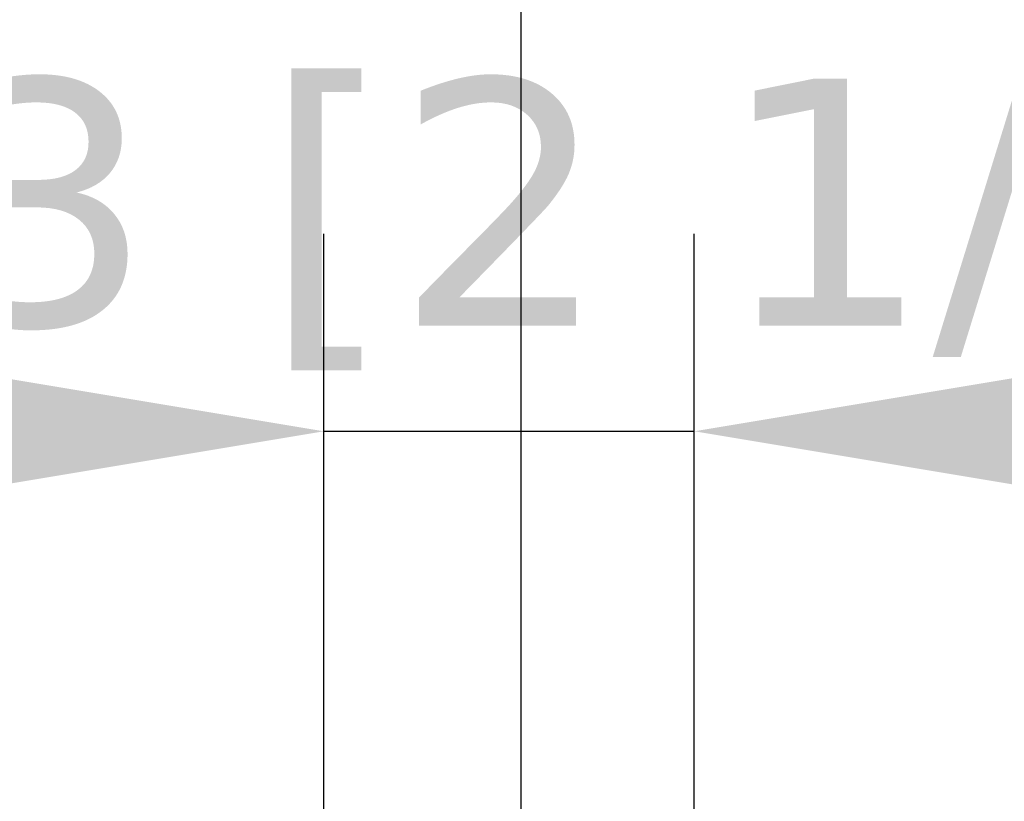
# Model space of a CAD drawing. Header units: millimetres. Extents: x -6858 to 6858, y -375 to 4365.
# Tile 92 of 97: x 1255 to 1404, y 3990 to 4108. Entities that reach past the tile are written whole.
import ezdxf

# ---------------------------------------------------------------- set-up
doc = ezdxf.new("R2010")
doc.units = ezdxf.units.MM
doc.header["$LTSCALE"] = 15
doc.layers.add('Bemaßung (ISO)', color=7, linetype='Continuous', lineweight=25)
doc.styles.add('Notiztext (ISO)', font='verdana.ttf')
doc.dimstyles.new('wedi USA', dxfattribs={"dimscale": 15, "dimtxt": 2.5, "dimasz": 4, "dimexe": 2, "dimexo": 0.8, "dimgap": 0.3, "dimtad": 1, "dimdec": 1, "dimrnd": 1e-08, "dimtxsty": 'Notiztext (ISO)', "dimcen": 0.09, "dimclrd": 7, "dimclre": 7, "dimclrt": 256, "dimadec": 0, "dimazin": 2, "dimtfac": 0.6, "dimtmove": 0, "dimatfit": 3, "dimfxl": 1, "dimtolj": 1, "dimlwd": -1, "dimlwe": -1, "dimarcsym": 0})

# ---------------------------------------------------------------- blocks, each defined once
blk = doc.blocks.new('*D113')
at = {"layer": 'Bemaßung (ISO)', "color": 7, "transparency": 16777216}
for p, q in [((1191.15, 3932.84), (1191.15, 4178.13)), ((1330.85, 3917.84), (1330.85, 4178.13)), ((1251.15, 4148.13), (1270.85, 4148.13))]:
    blk.add_line(p, q, dxfattribs=at)
for points in [[(1251.15, 4158.13), (1251.15, 4138.13), (1191.15, 4148.13)], [(1270.85, 4158.13), (1270.85, 4138.13), (1330.85, 4148.13)]]:
    blk.add_solid(points, dxfattribs=at)
at = {"layer": 'Defpoints', "color": 0, "transparency": 16777216}
for p in [(1330.85, 4148.13), (1191.15, 3920.84), (1330.85, 3905.84)]:
    blk.add_point(p, dxfattribs=at)
at = {"layer": 'Bemaßung (ISO)', "transparency": 16777216, "insert": (1077.37, 4201.69), "char_height": 37.5, "attachment_point": 1, "style": 'Notiztext (ISO)'}
blk.add_mtext('\\A1;139,7 [5 1/2]"', dxfattribs=at)
blk = doc.blocks.new('*D116')
at = {"layer": 'Bemaßung (ISO)', "color": 7, "transparency": 16777216}
for p, q in [((1300.84, 3917.35), (1300.84, 4075.8)), ((1357.14, 3905.84), (1357.14, 4075.8)), ((1240.84, 4045.8), (1180.84, 4045.8)), ((1300.84, 4045.8), (1357.14, 4045.8)), ((1417.14, 4045.8), (1477.14, 4045.8))]:
    blk.add_line(p, q, dxfattribs=at)
for points in [[(1240.84, 4055.8), (1240.84, 4035.8), (1300.84, 4045.8)], [(1417.14, 4055.8), (1417.14, 4035.8), (1357.14, 4045.8)]]:
    blk.add_solid(points, dxfattribs=at)
at = {"layer": 'Defpoints', "color": 0, "transparency": 16777216}
for p in [(1357.14, 4045.8), (1300.84, 3905.35), (1357.14, 3893.84)]:
    blk.add_point(p, dxfattribs=at)
at = {"layer": 'Bemaßung (ISO)', "transparency": 16777216, "insert": (1160.61, 4099.36), "char_height": 37.5, "attachment_point": 1, "style": 'Notiztext (ISO)'}
blk.add_mtext('\\A1;56,3 [2 1/4]"', dxfattribs=at)

msp = doc.modelspace()

# ---------------------------------------------------------------- dimensions: what is measured, and where the dimension line sits
at = {"layer": 'Bemaßung (ISO)', "color": 7}
for base, p1, p2, override, picture, middle in [((1330.85, 4148.13), (1191.15, 3920.84), (1330.85, 3905.84), {"dimgap": 0.3, "dimdec": 1, "dimtol": 0, "dimlim": 0, "dimtp": 0, "dimtm": 0, "dimtdec": 2, "dimtofl": 0}, '*D113', (1261, 4148.13)), ((1357.14, 4045.8), (1300.84, 3905.35), (1357.14, 3893.84), {"dimgap": 0.3, "dimdec": 1, "dimtol": 0, "dimlim": 0, "dimtp": 0, "dimtm": 0, "dimtdec": 2, "dimtofl": 1, "dimatfit": 1}, '*D116', (1328.99, 4045.8))]:
    dim = msp.add_linear_dim(base=base, p1=p1, p2=p2, angle=180, text='<>"', dimstyle='wedi USA', override=override, dxfattribs=at)
    dim.commit()
    dim.dimension.update_dxf_attribs({"geometry": picture, "text_midpoint": middle, "dimtype": 160})

doc.saveas('drawing.dxf')
